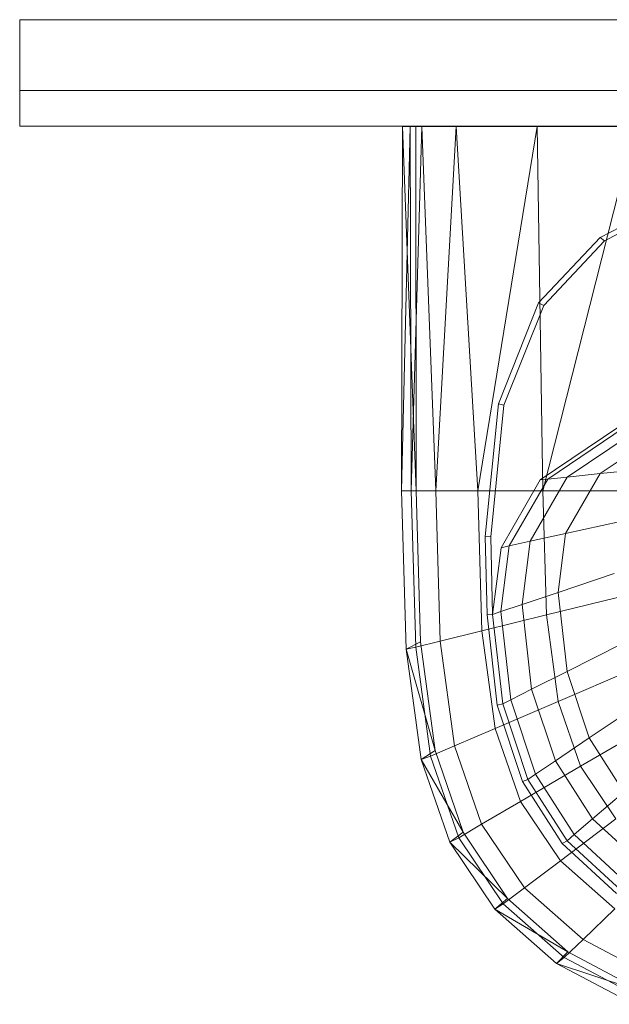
# Model space of a CAD drawing. Header units: metres. Extents: x 391.1 to 427.5, y 12.7 to 29.9.
# Tile 210 of 252: x 411.72 to 411.886, y 23.873 to 24.151. Entities that reach past the tile are written whole.
import ezdxf

# ---------------------------------------------------------------- set-up
doc = ezdxf.new("R2010")
doc.units = ezdxf.units.M
for name, color, linetype, lineweight in [('02_MOBILIARIO', 7, 'Continuous', 18), ('A-DETL-____-MBND', 7, 'Continuous', 18), ('Mobiliario', 7, 'Continuous', 18)]:
    doc.layers.add(name, color=color, linetype=linetype, lineweight=lineweight)

# ---------------------------------------------------------------- blocks, each defined once
blk = doc.blocks.new('Family - Mirall PS-1-153497-01_CLI_AIRE_PS1')
at = {"layer": '02_MOBILIARIO', "color": 253, "true_color": 0xaaaaaa}
for p, q in [((0, 0.03), (0, 0.01)), ((0.6, 0.03), (0, 0.03)), ((0, 0.01), (0.6, 0.01)), ((0, 0), (0, 0.01)), ((0, 0.01), (0.6, 0.01)), ((0.6, 0), (0, 0))]:
    blk.add_line(p, q, dxfattribs=at)
at = {"layer": 'Mobiliario', "color": 253, "true_color": 0xaaaaaa}
for p, q in [((0.6, 0.03), (0, 0.03)), ((0, 0.03), (0, 0.01)), ((0, 0.01), (0.6, 0.01)), ((0.6, 0.01), (0, 0.01)), ((0, 0.01), (0, 0)), ((0, 0), (0.6, 0))]:
    blk.add_line(p, q, dxfattribs=at)
blk = doc.blocks.new('Family - Rentamans PS-1-153528-01_CLI_AIRE_PS1')
at = {"layer": 'A-DETL-____-MBND', "color": 253, "true_color": 0xaaaaaa}
for p, q in [((0.00026, 0.265), (0, 0.16227)), ((0.00244, 0.265), (0, 0.16227)), ((0.00244, 0.265), (0.00026, 0.265)), ((0.00026, 0.265), (0.00406, 0.265)), ((0.00026, 0.265), (0.00411, 0.16227)), ((0.00569, 0.265), (0.00244, 0.265)), ((0.00269, 0.16227), (0.00244, 0.265)), ((0.00569, 0.265), (0.00269, 0.16227)), ((0.36146, 0.265), (0.00406, 0.265)), ((0.00406, 0.265), (0.00411, 0.16227)), ((0.01543, 0.265), (0.00569, 0.265)), ((0.00966, 0.16227), (0.00569, 0.265)), ((0.01543, 0.265), (0.00966, 0.16227)), ((0.03818, 0.265), (0.01543, 0.265)), ((0.02147, 0.16227), (0.01543, 0.265)), ((0.03818, 0.265), (0.02147, 0.16227)), ((0.06579, 0.265), (0.03818, 0.265)), ((0.03978, 0.16227), (0.03818, 0.265)), ((0.06579, 0.265), (0.03978, 0.16227)), ((0.05592, 0.23364), (0.07835, 0.24542)), ((0.05718, 0.23272), (0.07939, 0.24438)), ((0.03861, 0.21523), (0.05592, 0.23364)), ((0.05718, 0.23272), (0.05592, 0.23364)), ((0.04004, 0.21449), (0.05718, 0.23272)), ((0.02729, 0.18684), (0.03861, 0.21523)), ((0.02883, 0.18639), (0.04004, 0.21449)), ((0.04004, 0.21449), (0.03861, 0.21523)), ((0.02353, 0.14943), (0.02729, 0.18684)), ((0.02511, 0.14934), (0.02883, 0.18639)), ((0.02883, 0.18639), (0.02729, 0.18684)), ((0.03908, 0.16537), (0.06117, 0.18027)), ((0.0412, 0.16559), (0.06296, 0.18027)), ((0.04668, 0.16616), (0.0676, 0.18027)), ((0.05596, 0.16712), (0.07545, 0.18027)), ((0.0462, 0.15024), (0.05596, 0.16712)), ((0.05596, 0.16712), (0.04668, 0.16616)), ((0.07036, 0.16862), (0.05596, 0.16712)), ((0.02802, 0.14625), (0.03908, 0.16537)), ((0.0303, 0.14675), (0.0412, 0.16559)), ((0.0362, 0.14804), (0.04668, 0.16616)), ((0.0412, 0.16559), (0.03908, 0.16537)), ((0.04668, 0.16616), (0.0412, 0.16559)), ((0, 0.16227), (0.00133, 0.11764)), ((0.0041, 0.16227), (0, 0.16227)), ((0.00269, 0.16227), (0, 0.16227)), ((0.00966, 0.16227), (0.00269, 0.16227)), ((0.00269, 0.16227), (0.004, 0.11821)), ((0.0041, 0.16227), (0.00536, 0.11975)), ((0.02147, 0.16227), (0.00966, 0.16227)), ((0.01092, 0.11992), (0.00966, 0.16227)), ((0.03978, 0.16227), (0.02147, 0.16227)), ((0.02264, 0.1228), (0.02147, 0.16227)), ((0.06628, 0.16227), (0.03978, 0.16227)), ((0.04082, 0.12728), (0.03978, 0.16227)), ((0.0617, 0.15365), (0.0462, 0.15024)), ((0.0462, 0.15024), (0.0362, 0.14804)), ((0.04411, 0.13365), (0.0462, 0.15024)), ((0.02408, 0.12731), (0.02353, 0.14943)), ((0.02511, 0.14934), (0.02353, 0.14943)), ((0.02565, 0.12745), (0.02511, 0.14934)), ((0.0362, 0.14804), (0.0303, 0.14675)), ((0.03396, 0.13024), (0.0362, 0.14804)), ((0.02565, 0.12745), (0.02802, 0.14625)), ((0.02796, 0.12822), (0.0303, 0.14675)), ((0.0303, 0.14675), (0.02802, 0.14625)), ((0.05985, 0.13894), (0.04411, 0.13365)), ((0.04411, 0.13365), (0.03396, 0.13024)), ((0.06713, 0.13377), (0.04082, 0.12728)), ((0.04662, 0.11137), (0.04411, 0.13365)), ((0.02796, 0.12822), (0.02565, 0.12745)), ((0.03396, 0.13024), (0.02796, 0.12822)), ((0.03076, 0.10335), (0.02796, 0.12822)), ((0.03665, 0.10633), (0.03396, 0.13024)), ((0.04082, 0.12728), (0.02264, 0.1228)), ((0.02565, 0.12745), (0.02408, 0.12731)), ((0.02695, 0.10182), (0.02408, 0.12731)), ((0.0285, 0.1022), (0.02565, 0.12745)), ((0.04411, 0.1029), (0.04082, 0.12728)), ((0.02264, 0.1228), (0.01092, 0.11992)), ((0.02635, 0.09529), (0.02264, 0.1228)), ((0.00133, 0.11764), (0.00536, 0.11975)), ((0.01092, 0.11992), (0.004, 0.11821)), ((0.00536, 0.11975), (0.00947, 0.08904)), ((0.01092, 0.11992), (0.0149, 0.09039)), ((0.004, 0.11821), (0.00133, 0.11764)), ((0.00133, 0.11764), (0.00947, 0.08904)), ((0.00133, 0.11764), (0.00552, 0.08652)), ((0.004, 0.11821), (0.00814, 0.08749)), ((0.06207, 0.11919), (0.04662, 0.11137)), ((0.06981, 0.1139), (0.04411, 0.1029)), ((0.04662, 0.11137), (0.03665, 0.10633)), ((0.05283, 0.09261), (0.04662, 0.11137)), ((0.03665, 0.10633), (0.03076, 0.10335)), ((0.04332, 0.08619), (0.03665, 0.10633)), ((0.04411, 0.1029), (0.02635, 0.09529)), ((0.03076, 0.10335), (0.0285, 0.1022)), ((0.0377, 0.0824), (0.03076, 0.10335)), ((0.05043, 0.08464), (0.04411, 0.1029)), ((0.0285, 0.1022), (0.02695, 0.10182)), ((0.03406, 0.08034), (0.02695, 0.10182)), ((0.03553, 0.08094), (0.0285, 0.1022)), ((0.06758, 0.10256), (0.05283, 0.09261)), ((0.07496, 0.09903), (0.05043, 0.08464)), ((0.02635, 0.09529), (0.0149, 0.09039)), ((0.02635, 0.09529), (0.03348, 0.0747)), ((0.05283, 0.09261), (0.04332, 0.08619)), ((0.06261, 0.07735), (0.05283, 0.09261)), ((0.00947, 0.08904), (0.00552, 0.08652)), ((0.0149, 0.09039), (0.00814, 0.08749)), ((0.00947, 0.08904), (0.01737, 0.06606)), ((0.0149, 0.09039), (0.02256, 0.06829)), ((0.00814, 0.08749), (0.00552, 0.08652)), ((0.00552, 0.08652), (0.01737, 0.06606)), ((0.00552, 0.08652), (0.01359, 0.06324)), ((0.00814, 0.08749), (0.0161, 0.0645)), ((0.04332, 0.08619), (0.0377, 0.0824)), ((0.05382, 0.06982), (0.04332, 0.08619)), ((0.05043, 0.08464), (0.03348, 0.0747)), ((0.05043, 0.08464), (0.0604, 0.06981)), ((0.03553, 0.08094), (0.03406, 0.08034)), ((0.0377, 0.0824), (0.03553, 0.08094)), ((0.04662, 0.06365), (0.03553, 0.08094)), ((0.04862, 0.06537), (0.0377, 0.0824)), ((0.04526, 0.06288), (0.03406, 0.08034)), ((0.06261, 0.07735), (0.05382, 0.06982)), ((0.03348, 0.0747), (0.02256, 0.06829)), ((0.03348, 0.0747), (0.04473, 0.05796)), ((0.04473, 0.05796), (0.0604, 0.06981)), ((0.05382, 0.06982), (0.04862, 0.06537)), ((0.06817, 0.05661), (0.05382, 0.06982)), ((0.02256, 0.06829), (0.0161, 0.0645)), ((0.02256, 0.06829), (0.03462, 0.05033)), ((0.01737, 0.06606), (0.01359, 0.06324)), ((0.0161, 0.0645), (0.01359, 0.06324)), ((0.0161, 0.0645), (0.02865, 0.04582)), ((0.01737, 0.06606), (0.02983, 0.04738)), ((0.04862, 0.06537), (0.04662, 0.06365)), ((0.06355, 0.05162), (0.04862, 0.06537)), ((0.01359, 0.06324), (0.02983, 0.04738)), ((0.01359, 0.06324), (0.0263, 0.04431)), ((0.04662, 0.06365), (0.04526, 0.06288)), ((0.06056, 0.04879), (0.04526, 0.06288)), ((0.06177, 0.0497), (0.04662, 0.06365)), ((0.04473, 0.05796), (0.03462, 0.05033)), ((0.04473, 0.05796), (0.06009, 0.04446)), ((0.03462, 0.05033), (0.02865, 0.04582)), ((0.03462, 0.05033), (0.05111, 0.03583)), ((0.02983, 0.04738), (0.0263, 0.04431)), ((0.02983, 0.04738), (0.04685, 0.0323)), ((0.02865, 0.04582), (0.0263, 0.04431)), ((0.02865, 0.04582), (0.04581, 0.03074)), ((0.05111, 0.03583), (0.06009, 0.04446)), ((0.0263, 0.04431), (0.04685, 0.0323)), ((0.0263, 0.04431), (0.04368, 0.02904)), ((0.05111, 0.03583), (0.04581, 0.03074)), ((0.05111, 0.03583), (0.07174, 0.02492)), ((0.04685, 0.0323), (0.04368, 0.02904)), ((0.04581, 0.03074), (0.04368, 0.02904)), ((0.04581, 0.03074), (0.06727, 0.01938)), ((0.04685, 0.0323), (0.06815, 0.02095)), ((0.04368, 0.02904), (0.06815, 0.02095)), ((0.04368, 0.02904), (0.06542, 0.01754))]:
    blk.add_line(p, q, dxfattribs=at)
blk = doc.blocks.new('LONDR55-XX_ZZ-ARQ-CAA-M3D-Londres55_ifc-1-01_CLI_AIRE_PS1')
at = {"layer": '02_MOBILIARIO', "color": 253, "lineweight": 18, "true_color": 0xaaaaaa}
for name, p in [('Family - Mirall PS-1-153497-01_CLI_AIRE_PS1', (411.7196, 24.12074)), ('Family - Rentamans PS-1-153528-01_CLI_AIRE_PS1', (411.82714, 23.85566))]:
    blk.add_blockref(name, p, dxfattribs=at)

msp = doc.modelspace()

# ---------------------------------------------------------------- block references
at = {"lineweight": 5}
msp.add_blockref('LONDR55-XX_ZZ-ARQ-CAA-M3D-Londres55_ifc-1-01_CLI_AIRE_PS1', (0, 0), dxfattribs=at)

doc.saveas('drawing.dxf')
